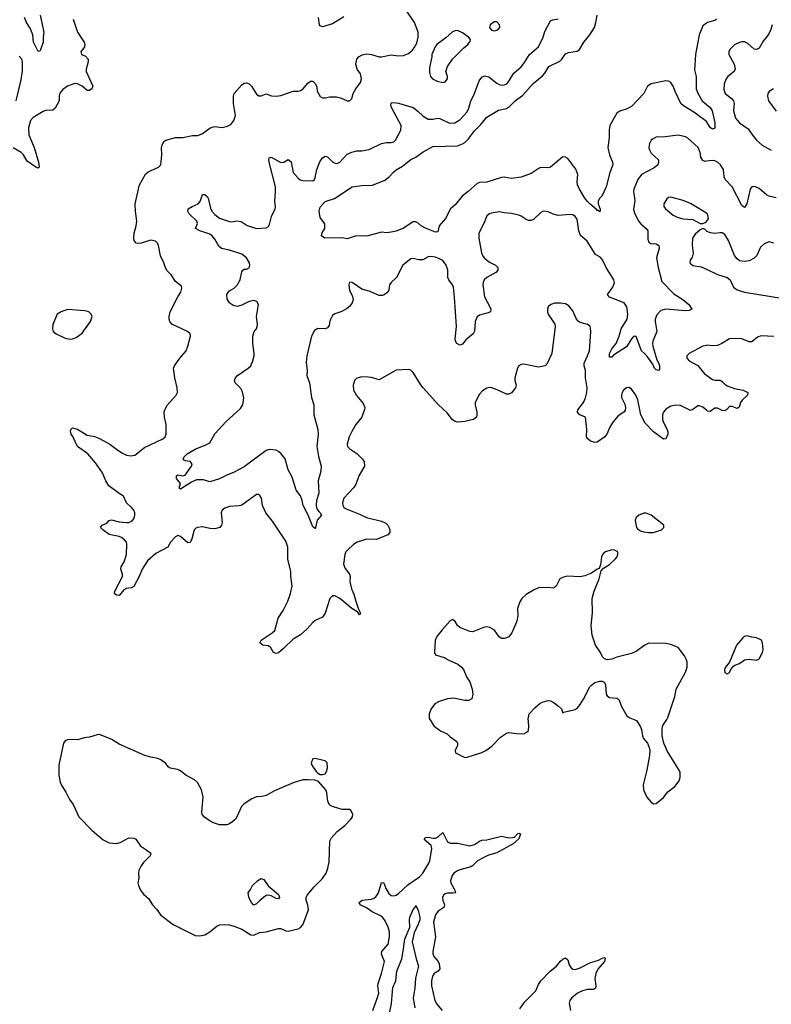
# Model space of a CAD drawing. Header units: inches. Extents: x 2057696 to 2160536, y 827480 to 1016834.
# Tile 96 of 256: x 2104399 to 2110530, y 877659 to 885693. Entities that reach past the tile are written whole.
import ezdxf

# ---------------------------------------------------------------- set-up
doc = ezdxf.new("R2010")
doc.units = ezdxf.units.IN
doc.header["$MEASUREMENT"] = 0
for name, color, linetype in [('C1807', 7, 'Continuous'), ('C1808', 7, 'Continuous'), ('C1818', 7, 'Continuous')]:
    doc.layers.add(name, color=color, linetype=linetype)

msp = doc.modelspace()

# ---------------------------------------------------------------- linework, layer by layer
at = {"layer": 'C1807', "color": 5}
for points, elevation in [([(2107738.6, 880000), (2107738.8, 879990), (2107778.8, 879930), (2107830.3, 879890.3), (2107885.2, 879865.2), (2107910, 879841), (2107963.5, 879803.5), (2107971, 879790), (2107971, 879770), (2107952, 879730), (2107954, 879710), (2108030, 879674), (2108050, 879676.3), (2108170, 879714.4), (2108202.7, 879730), (2108250, 879764.9), (2108321.3, 879838.7), (2108370, 879873), (2108390, 879876.4), (2108452, 879868), (2108510, 879867.3), (2108530, 879876), (2108550, 879894), (2108552, 879928), (2108546.6, 879990), (2108548.9, 880000)], 420), ([(2109370.7, 880000), (2109376.2, 879996.2), (2109430, 879975.5), (2109459.3, 879930), (2109470, 879902), (2109478, 879850), (2109488.6, 879828.6), (2109519.1, 879790), (2109534, 879754), (2109538.4, 879730), (2109537.1, 879690), (2109515.3, 879570), (2109485.3, 879450), (2109488.5, 879410), (2109515.5, 879350), (2109548.7, 879308.7), (2109570, 879294), (2109590, 879297.3), (2109650, 879348), (2109686, 879394), (2109743.9, 879436.1), (2109777.2, 879482.8), (2109787, 879510), (2109787, 879550), (2109779.5, 879570), (2109682, 879722), (2109652, 879790), (2109640.7, 879850), (2109640.7, 879910), (2109646.2, 879933.8), (2109677.2, 879982.8), (2109684.7, 880000)], 420), ([(2107280.4, 877610), (2107323.7, 877730), (2107327.9, 877750), (2107320.7, 877810), (2107323.2, 877830), (2107350.5, 877910), (2107374, 878010), (2107355, 878055), (2107351.2, 878070), (2107353.7, 878090), (2107403.5, 878150), (2107415, 878210), (2107414.4, 878250), (2107406.1, 878290), (2107380.2, 878340.2), (2107358, 878370), (2107342, 878382), (2107273.6, 878413.6), (2107227.3, 878447.3), (2107176.2, 878470), (2107166.9, 878490), (2107193.2, 878510), (2107270, 878518.5), (2107290, 878524.4), (2107304.4, 878535.6), (2107326, 878570), (2107350, 878654.4), (2107370, 878650.6), (2107385, 878605), (2107410, 878562.3), (2107430, 878548.3), (2107450, 878545.6), (2107470, 878550.2), (2107490, 878563.6), (2107564.7, 878635.3), (2107661.2, 878698.8), (2107686.8, 878730), (2107735.9, 878810), (2107743.7, 878830), (2107760.3, 878930), (2107755.2, 878955.2), (2107715.1, 878990), (2107699.5, 879010), (2107710, 879019.3), (2107730, 879022.3), (2107770, 879014), (2107790, 879015), (2107813.2, 879026.8), (2107850, 879060.4), (2107880.2, 879000.2), (2107890, 878986.4), (2107910, 878975.3), (2107970, 878973.4), (2108070, 878953.1), (2108110, 878963.2), (2108149.8, 878990.2), (2108170, 878998.5), (2108210, 879001.7), (2108330, 879030.3), (2108390, 879019), (2108420.1, 879019.9), (2108435.7, 879024.3), (2108459.3, 879050), (2108470, 879054.9), (2108482.8, 879050), (2108471.3, 879010), (2108423.1, 878970), (2108290, 878895.7), (2108223.5, 878876.5), (2108168.7, 878850), (2108130, 878826.4), (2108091.6, 878788.4), (2108078.7, 878781.3), (2107990, 878757.7), (2107970, 878749.7), (2107941.7, 878730), (2107926, 878710), (2107912.4, 878670), (2107915.8, 878650), (2107948.4, 878590), (2107952.7, 878570), (2107934.4, 878565.6), (2107890, 878567.6), (2107870, 878561.7), (2107855.3, 878550), (2107848.9, 878530), (2107850.2, 878510), (2107863.6, 878470), (2107859, 878450), (2107810, 878418), (2107790, 878389.6), (2107774.2, 878330), (2107791.6, 878210), (2107770.2, 878090), (2107770.2, 878070), (2107776.9, 878050), (2107811.9, 878010), (2107820.2, 877990), (2107825.4, 877950), (2107812.6, 877930), (2107779.6, 877910), (2107765, 877890), (2107757.4, 877850), (2107758.9, 877810), (2107786.3, 877690), (2107801.5, 877661.5), (2107844.6, 877610)], 380), ([(2107403.1, 877516.9), (2107432.9, 877667.1), (2107443.1, 877796.9), (2107466.9, 877850), (2107476.5, 877930), (2107515.1, 878030), (2107528.1, 878091.9), (2107540.7, 878190), (2107582, 878290), (2107577.7, 878350), (2107581.7, 878370), (2107610, 878434), (2107626.5, 878453.5), (2107630, 878464.7), (2107650, 878424.7), (2107662.6, 878370), (2107662.3, 878350), (2107650, 878312.3), (2107617.1, 878242.9), (2107601.7, 878170), (2107633.3, 878030), (2107653.1, 877970), (2107628.3, 877871.7), (2107622.8, 877790), (2107608.4, 877710), (2107622, 877630)], 360), ([(2108478.2, 877621.8), (2108520.4, 877679.6), (2108610.4, 877769.6), (2108630, 877822), (2108650, 877851.5), (2108726.9, 877930), (2108779.1, 877970), (2108810, 878010.3), (2108830, 878028.7), (2108850, 878039.3), (2108870, 878022.8), (2108881.9, 877981.8), (2108896.4, 877956.4), (2108910, 877946.7), (2108930, 877944.5), (2108970, 877956.3), (2109050, 877998.3), (2109121.6, 878018.4), (2109150, 878036.5), (2109170, 878040.7), (2109174.9, 878034.9), (2109170.3, 878010), (2109114.3, 877945.7), (2109097.3, 877910), (2109091.6, 877870), (2109099.2, 877810), (2109097, 877790), (2109078.5, 877781.5), (2109030, 877779.1), (2108990, 877768.6), (2108949.2, 877750), (2108901.1, 877710), (2108887.7, 877690), (2108882.2, 877670), (2108891.3, 877610)], 380)]:
    msp.add_lwpolyline(points, dxfattribs=dict(at, elevation=elevation))
at = {"layer": 'C1807', "color": 5, "elevation": 420}
for points in [[(2105050, 879861.2), (2105030, 879859.3), (2104970, 879838.4), (2104926, 879834), (2104870, 879816), (2104819.8, 879820.2), (2104790, 879817.2), (2104770.9, 879809.1), (2104758, 879790), (2104717.3, 879610), (2104719.1, 879530), (2104730, 879472), (2104742.8, 879442.8), (2104776.3, 879390), (2104806.8, 879330), (2104834.8, 879290), (2104882.8, 879190), (2104990, 879078.8), (2105080.9, 879000.9), (2105130, 878977.3), (2105189.1, 878970.9), (2105220.2, 878979.8), (2105290, 879018), (2105330, 879016), (2105346.4, 879006.4), (2105387.3, 878947.3), (2105410, 878936), (2105470, 878892), (2105464.7, 878870), (2105410, 878815.3), (2105390, 878788), (2105371, 878750), (2105367.3, 878730), (2105370.8, 878690), (2105364, 878650), (2105367.7, 878630), (2105384.9, 878590), (2105410, 878558.8), (2105450, 878522.8), (2105482, 878470), (2105515.1, 878435.1), (2105550, 878387.7), (2105650.5, 878310.5), (2105830, 878220.7), (2105870, 878217.3), (2105910, 878227.3), (2105950, 878250.6), (2106010, 878300.3), (2106031.7, 878308.3), (2106070, 878311.4), (2106110, 878307.2), (2106155, 878295), (2106211.8, 878271.8), (2106285.5, 878225.5), (2106310, 878223.7), (2106355.8, 878244.2), (2106410, 878250.3), (2106510, 878278.9), (2106530, 878277), (2106570, 878258.4), (2106590, 878255.8), (2106670, 878274.9), (2106690, 878285.5), (2106710, 878307.3), (2106754.3, 878430), (2106750, 878468), (2106735.6, 878510), (2106735.6, 878530), (2106742.9, 878550), (2106801.7, 878618.3), (2106870, 878686.3), (2106899.4, 878730), (2106913.2, 878770), (2106922.7, 878822.7), (2106928.3, 878991.7), (2106943.3, 879016.7), (2106989.7, 879070.3), (2107050, 879117.3), (2107101.2, 879170), (2107113.2, 879190), (2107115.3, 879210), (2107100.2, 879240.2), (2107088.9, 879248.9), (2107030, 879249), (2107010, 879254), (2106950, 879273.2), (2106930, 879284), (2106913.8, 879313.8), (2106904.8, 879384.8), (2106896, 879410), (2106837, 879477), (2106807, 879487), (2106751.7, 879491.7), (2106710, 879489.7), (2106630, 879467.1), (2106477.8, 879402.2), (2106410, 879364.2), (2106374.2, 879354.2), (2106330, 879351.5), (2106287.1, 879332.9), (2106227.2, 879292.8), (2106207.2, 879272.8), (2106171.7, 879188.3), (2106160.5, 879170), (2106139.1, 879150), (2106110, 879131.8), (2106090, 879125.1), (2106030, 879124.5), (2105979.3, 879139.3), (2105952.7, 879152.7), (2105905.9, 879185.9), (2105888.8, 879208.8), (2105884.8, 879230), (2105895.8, 879350), (2105881.7, 879410), (2105849.7, 879470), (2105826, 879490), (2105753.6, 879530), (2105710, 879565.6), (2105690, 879576.2), (2105625.4, 879585.4), (2105610, 879597.2), (2105590, 879625.2), (2105550, 879655.1), (2105525.8, 879665.8), (2105470, 879675.1), (2105419, 879690), (2105210, 879782), (2105150, 879820.9)], [(2106810, 879665.2), (2106790, 879662), (2106777.3, 879630), (2106782, 879610), (2106818.5, 879558.5), (2106827.7, 879547.7), (2106850, 879534.8), (2106870, 879534), (2106890, 879541), (2106901.5, 879558.5), (2106909.5, 879590), (2106906, 879630), (2106890, 879646), (2106878, 879650)], [(2106510, 878519), (2106490, 878523.7), (2106450, 878543.7), (2106430, 878549.3), (2106413.7, 878546.3), (2106399.8, 878540.2), (2106362, 878510), (2106330, 878478), (2106310, 878468), (2106289.2, 878489.2), (2106268.7, 878530), (2106264, 878570), (2106283.1, 878596.9), (2106298, 878630), (2106342, 878670), (2106370, 878684.7), (2106390, 878678), (2106427.1, 878627.1), (2106510, 878556), (2106518.8, 878530)]]:
    msp.add_lwpolyline(points, close=True, dxfattribs=at)
at = {"layer": 'C1808', "color": 5}
for points, elevation in [([(2110000, 882506.7), (2109970, 882530.9), (2109941.6, 882541.6), (2109930, 882543.1), (2109890, 882512.2), (2109870, 882504.4), (2109790, 882544.4), (2109750, 882548.2), (2109710, 882540.5), (2109670, 882515.1), (2109650, 882489.6), (2109642.3, 882470), (2109641.9, 882430), (2109650, 882405.7), (2109680.9, 882350), (2109685.7, 882330), (2109685, 882310), (2109670, 882274), (2109650, 882271), (2109570, 882331.6), (2109501.7, 882401.7), (2109466.2, 882470), (2109441.1, 882590), (2109426, 882630), (2109390, 882678), (2109370, 882691.8), (2109350, 882689.5), (2109324.9, 882670), (2109312.4, 882650), (2109307.2, 882630), (2109308.8, 882610), (2109334.8, 882554.8), (2109341.7, 882530), (2109336.7, 882503.3), (2109326, 882490), (2109280.2, 882459.8), (2109236.5, 882410), (2109211.8, 882368.2), (2109189.2, 882310.8), (2109172.2, 882290), (2109110, 882246.6), (2109090, 882244), (2109055.2, 882255.2), (2109032.5, 882272.5), (2109021.3, 882290), (2109024.2, 882350), (2109015.6, 882450), (2108967.8, 882467.8), (2108948.9, 882490), (2108953.1, 882510), (2108998.4, 882570), (2109013.7, 882606.3), (2109024.8, 882650), (2109027.2, 882690), (2109013.2, 882770), (2109015, 882830), (2109002.5, 882870), (2109002.2, 882890), (2109031.9, 882950), (2109045.6, 882990), (2109057.7, 883150), (2109056.1, 883176.1), (2109051.1, 883191.1), (2109030, 883207.3), (2108970, 883221.8), (2108953.6, 883233.6), (2108940.4, 883250), (2108910, 883317.2), (2108878, 883358), (2108850, 883375.1), (2108810, 883381.3), (2108760.7, 883379.3), (2108731, 883370), (2108710.7, 883350), (2108705.5, 883330), (2108703.8, 883310), (2108710.5, 883290), (2108764.9, 883210), (2108766, 883190), (2108738.4, 882970), (2108698, 882882), (2108684.7, 882870), (2108630, 882856.9), (2108510, 882882.9), (2108490, 882880.9), (2108470.4, 882869.6), (2108460.5, 882850), (2108438, 882770), (2108438, 882750), (2108448.2, 882710), (2108443, 882690), (2108410.2, 882649.8), (2108390, 882636.9), (2108370, 882636.3), (2108294.2, 882674.2), (2108250, 882689.7), (2108230, 882691.1), (2108210, 882686.3), (2108175.3, 882664.7), (2108150, 882637), (2108115.2, 882570), (2108114, 882550), (2108128.6, 882491.4), (2108128.9, 882470), (2108124.9, 882450), (2108099.5, 882430), (2108030, 882413.9), (2107970, 882409.9), (2107950, 882414.6), (2107930, 882428.5), (2107885.5, 882485.5), (2107815.1, 882550), (2107690, 882689.2), (2107670, 882713.2), (2107610, 882814), (2107590, 882833.2), (2107570, 882839), (2107470, 882832.7), (2107330, 882754), (2107270, 882773.3), (2107242.4, 882777.6), (2107190, 882778), (2107150, 882769), (2107130.7, 882749.3), (2107120.5, 882710), (2107122, 882670), (2107146.3, 882626.3), (2107202, 882562), (2107214.9, 882530), (2107212.8, 882512.8), (2107188.7, 882450), (2107140.3, 882390), (2107107.3, 882332.7), (2107086.7, 882290), (2107070.3, 882230), (2107074.4, 882210), (2107091.3, 882191.3), (2107150, 882152.2), (2107194, 882110), (2107209, 882089), (2107211.5, 882050), (2107165.7, 881970), (2107143.6, 881910), (2107124.7, 881875.3), (2107043.6, 881790), (2107031.7, 881750), (2107034.9, 881730), (2107046.7, 881710), (2107061, 881701), (2107170, 881657.8), (2107227.3, 881630), (2107350, 881600.4), (2107384.9, 881584.9), (2107400.7, 881570), (2107410, 881551.3), (2107418, 881530), (2107418, 881510), (2107400.7, 881490), (2107310, 881452.8), (2107230, 881453.6), (2107150.9, 881429.1), (2107121.3, 881410), (2107077.6, 881370), (2107059.5, 881350), (2107050.3, 881330), (2107040.3, 881250), (2107055.1, 881215.1), (2107090.4, 881170), (2107095.3, 881150), (2107092.7, 881110), (2107106.2, 881050), (2107125.7, 881005.7), (2107139.8, 880950), (2107162.2, 880882.2), (2107178.4, 880850), (2107177.3, 880842.7), (2107170, 880838), (2107158.5, 880858.5), (2107107.9, 880887.9), (2107010, 880970.6), (2106970, 880991.7), (2106950, 880992.2), (2106930, 880971.6), (2106890.2, 880849.9), (2106870, 880817.4), (2106810.1, 880789.9), (2106790, 880775.3), (2106740.7, 880719.3), (2106690, 880672.8), (2106630, 880637.4), (2106550, 880561.3), (2106510, 880528.2), (2106490, 880520.5), (2106470, 880529.6), (2106447.8, 880567.8), (2106430, 880584.7), (2106382, 880590), (2106359.3, 880610), (2106369.6, 880630), (2106458.4, 880690), (2106479.6, 880710), (2106508.2, 880810), (2106547.3, 880872.7), (2106585.3, 880950), (2106607.7, 881010), (2106621.4, 881070), (2106609.8, 881150), (2106610.9, 881190), (2106587.3, 881290), (2106586, 881390), (2106570, 881439), (2106461.2, 881601.2), (2106406.6, 881670), (2106379.6, 881730), (2106372.3, 881790), (2106359.3, 881810), (2106350, 881818), (2106330, 881818), (2106210, 881731.2), (2106190, 881725.4), (2106110, 881720.4), (2106071.7, 881708.3), (2106050.6, 881690), (2106041.6, 881670), (2106050.4, 881590.4), (2106045.5, 881570), (2106030.8, 881550), (2105990, 881539.6), (2105950, 881542.4), (2105890, 881555.1), (2105850.3, 881549.7), (2105836.5, 881543.5), (2105825.7, 881534.3), (2105819.3, 881520.7), (2105804, 881456), (2105790, 881427), (2105770, 881424), (2105710, 881477.6), (2105690, 881483.6), (2105670, 881474), (2105630.2, 881429.8), (2105608.7, 881390), (2105510, 881336.9), (2105441.5, 881278.5), (2105397.2, 881210), (2105373.2, 881150), (2105330, 881069.6), (2105310, 881057.7), (2105267, 881053), (2105250, 881040.4), (2105210, 880994.3), (2105190, 880998.9), (2105172, 881010), (2105174, 881030), (2105237.4, 881150), (2105238.7, 881170), (2105223.5, 881210), (2105228, 881230), (2105250.8, 881269.2), (2105269.8, 881330), (2105274.4, 881414.4), (2105270.6, 881430), (2105255.3, 881450), (2105230, 881466.9), (2105210, 881475.3), (2105130, 881492.2), (2105077.7, 881530), (2105058.7, 881550), (2105072.7, 881570), (2105110, 881584.2), (2105130, 881606), (2105147.4, 881612.6), (2105210, 881596.3), (2105269.4, 881589.4), (2105290, 881591.1), (2105315.8, 881604.2), (2105330, 881620.4), (2105339.2, 881650), (2105339.1, 881670), (2105329.8, 881689.8), (2105310, 881713.6), (2105270.8, 881750.8), (2105245.4, 881805.4), (2105210, 881826.6), (2105127.1, 881890), (2105100.9, 881930), (2105074.7, 881994.7), (2105016.9, 882076.9), (2104954.5, 882150), (2104871.1, 882210), (2104832.5, 882292.5), (2104818.7, 882310), (2104813.3, 882330), (2104816.2, 882350), (2104830, 882362.4), (2104870, 882352.6), (2104950, 882303.1), (2105010, 882291.8), (2105050, 882275.6), (2105135.8, 882230), (2105199.6, 882179.6), (2105237.1, 882157.1), (2105270, 882140.2), (2105305.6, 882134.4), (2105338.9, 882141.1), (2105417.6, 882202.4), (2105567.3, 882272.7), (2105585.6, 882290), (2105595.1, 882310), (2105593.6, 882390), (2105580.5, 882450), (2105578.4, 882490), (2105582.9, 882510), (2105605.1, 882550), (2105676, 882630), (2105687, 882650), (2105683.6, 882690), (2105664, 882770), (2105653.3, 882850), (2105661.6, 882870), (2105705.1, 882930), (2105757, 882990), (2105771.4, 883028.6), (2105792, 883110), (2105789.5, 883129.5), (2105769.2, 883150), (2105640.7, 883210), (2105624.2, 883230), (2105618, 883250), (2105618, 883270), (2105627.1, 883310), (2105688.9, 883431.1), (2105714.5, 883470), (2105723.1, 883503.1), (2105719, 883519), (2105670, 883557.2), (2105635.6, 883610), (2105603.5, 883643.5), (2105587.6, 883667.6), (2105575.1, 883710), (2105546.5, 883766.5), (2105531.1, 883850), (2105522, 883870), (2105506.4, 883886.4), (2105470, 883892.8), (2105389.6, 883869.6), (2105370, 883866.3), (2105350, 883869.6), (2105333.6, 883890), (2105331.1, 883911.1), (2105333.7, 883950), (2105349.7, 884010), (2105355.1, 884050), (2105342.7, 884130), (2105341.5, 884190), (2105375.6, 884344.4), (2105426.3, 884433.7), (2105448.5, 884451.5), (2105531, 884489), (2105549.6, 884510), (2105557.8, 884590), (2105556.9, 884650), (2105563.3, 884676.7), (2105578, 884702), (2105590, 884710.6), (2105670, 884730.4), (2105730, 884730.4), (2105810, 884748.4), (2105851.3, 884748.7), (2105890, 884764.9), (2105950, 884808), (2105970, 884817.1), (2105990, 884820.5), (2106050, 884812.7), (2106094.9, 884825.1), (2106122, 884838), (2106146.6, 884870), (2106158.4, 884910), (2106142, 885010), (2106143.5, 885070), (2106149.7, 885090), (2106210, 885162), (2106230, 885175.5), (2106250, 885177.1), (2106270.6, 885170), (2106291.3, 885151.3), (2106330, 885084.4), (2106350, 885072.7), (2106370, 885073), (2106410, 885088), (2106452.3, 885072.3), (2106490, 885068.4), (2106530, 885074.9), (2106630, 885108.4), (2106670, 885110.4), (2106690, 885116.4), (2106711.2, 885128.8), (2106750, 885176.3), (2106770, 885190.6), (2106790, 885190.8), (2106813.4, 885170), (2106822.5, 885142.5), (2106824.9, 885110), (2106850, 885064.9), (2106870, 885055.5), (2106890, 885054.9), (2106930, 885064.4), (2106982.8, 885062.8), (2107016.1, 885056.1), (2107070, 885030.8), (2107090, 885031), (2107109.4, 885050.6), (2107119.5, 885090), (2107139.7, 885130), (2107178.3, 885181.7), (2107187.6, 885210), (2107177.8, 885250), (2107152.3, 885290), (2107139.7, 885330), (2107149.7, 885370), (2107167.7, 885392.3), (2107193.1, 885406.9), (2107230, 885414), (2107270, 885407.9), (2107330, 885390.4), (2107350, 885390.4), (2107430, 885406.7), (2107490, 885397.6), (2107530, 885400.3), (2107570, 885417.4), (2107599.3, 885440.7), (2107617.8, 885462.2), (2107637.5, 885502.5), (2107649.7, 885550), (2107649.7, 885590), (2107618.5, 885670), (2107551.5, 885771.5)], 380), ([(2104836.3, 885696.3), (2104871.8, 885590), (2104925.7, 885510), (2104931.8, 885490), (2104928.6, 885471.4), (2104898.8, 885430), (2104904.7, 885410), (2104935.6, 885395.6), (2104957.1, 885370), (2104957.6, 885350), (2104940.3, 885290), (2104942.3, 885270), (2104996.1, 885150), (2104988.7, 885130), (2104970, 885115.1), (2104950, 885116.4), (2104910, 885151), (2104870, 885169.7), (2104850, 885171.1), (2104790, 885149.7), (2104750, 885123), (2104725.4, 885094.6), (2104720.3, 885070), (2104721.1, 885030), (2104688.4, 884970), (2104670, 884955.8), (2104610, 884952), (2104590, 884942.5), (2104510, 884896.2), (2104486.2, 884870), (2104470.2, 884809.8), (2104473.4, 884753.4), (2104518.4, 884650), (2104554, 884530), (2104559.1, 884490), (2104550, 884482), (2104530, 884488.3), (2104459.8, 884539.8), (2104431, 884590), (2104411.1, 884610), (2104346.3, 884646.3)], 380), ([(2104567.4, 885730), (2104597, 885590), (2104590.3, 885550), (2104590, 885508.7), (2104570, 885446), (2104563.6, 885436.4), (2104550, 885434), (2104512.7, 885510), (2104505.6, 885570), (2104483.7, 885623.7), (2104454.7, 885670), (2104439.8, 885710)], 360), ([(2110000, 884538.1), (2109990, 884536.9), (2109970, 884543.6), (2109955.1, 884570), (2109949.8, 884610), (2109933.7, 884650), (2109850, 884727.1), (2109830, 884737.7), (2109770, 884751.3), (2109663.8, 884736.2), (2109590, 884734.3), (2109560.6, 884719.4), (2109550, 884709.3), (2109537.2, 884682.8), (2109531.8, 884650), (2109536, 884630), (2109550, 884604.4), (2109610.5, 884550), (2109610, 884528), (2109604, 884510), (2109574.7, 884485.3), (2109471.2, 884428.8), (2109441.1, 884390), (2109408.7, 884310), (2109407, 884290), (2109416.7, 884216.7), (2109405.3, 884145.3), (2109416.5, 884110), (2109450, 884047), (2109466.1, 884026.1), (2109509.6, 883989.6), (2109522.2, 883970), (2109523.4, 883903.4), (2109530, 883878.4), (2109547.9, 883867.9), (2109590, 883862.9), (2109611.6, 883850), (2109615.9, 883830), (2109594.1, 883750), (2109608, 883670), (2109638, 883558), (2109735.9, 883455.9), (2109808, 883410), (2109856.3, 883370), (2109881, 883330), (2109859.9, 883320.1), (2109830, 883318), (2109670, 883332), (2109630, 883321), (2109596.3, 883283.7), (2109582, 883250), (2109581.2, 883230), (2109596, 883150), (2109564.4, 883070), (2109560.8, 883050), (2109562.7, 883030), (2109596.7, 882916.7), (2109610, 882894), (2109616.9, 882870), (2109618.3, 882841.7), (2109610, 882829.6), (2109590, 882835.1), (2109577, 882850), (2109562.4, 882882.4), (2109521.3, 882941.3), (2109496.3, 882970), (2109470, 882991.3), (2109427.7, 883107.7), (2109408.5, 883110), (2109390, 883089.6), (2109350, 883023.5), (2109243.2, 882956.8), (2109230, 882938.4), (2109210, 882939), (2109211.1, 882970), (2109230, 883007), (2109265.4, 883050), (2109289.8, 883110), (2109304.2, 883170), (2109354.3, 883250), (2109359.5, 883290), (2109350.6, 883350.6), (2109330, 883383), (2109209.4, 883430), (2109193.6, 883450), (2109238, 883510), (2109249.6, 883550), (2109244.2, 883570), (2109182, 883670), (2109153.9, 883733.9), (2109134.2, 883754.2), (2109096.6, 883776.6), (2109026.9, 883886.9), (2108973.4, 883933.4), (2108960.3, 883970), (2108945.5, 884065.5), (2108930, 884088), (2108910, 884099.7), (2108890, 884104.4), (2108790, 884094.5), (2108750, 884105.1), (2108710, 884124.5), (2108670, 884132), (2108650, 884120.9), (2108590, 884062), (2108570, 884055.6), (2108550, 884055.6), (2108530, 884062.4), (2108489.8, 884089.8), (2108470, 884097.8), (2108410, 884111.6), (2108350, 884116.1), (2108310, 884126), (2108244.5, 884115.5), (2108230, 884109.6), (2108210, 884092.3), (2108185.2, 884030), (2108144.2, 883950), (2108144, 883910), (2108166.4, 883790), (2108173.6, 883770), (2108190, 883746.7), (2108230, 883715.5), (2108280.5, 883690), (2108300.4, 883670), (2108300.4, 883650), (2108283.8, 883630), (2108208.2, 883590), (2108187, 883570), (2108178.7, 883550), (2108176.5, 883530), (2108190, 883430.8), (2108234, 883350), (2108241.6, 883330), (2108239.1, 883310), (2108219.7, 883300.3), (2108150, 883282.7), (2108131, 883269), (2108113.8, 883230), (2108107.8, 883152.2), (2108097, 883130), (2108039.1, 883080.9), (2108010, 883045.6), (2107990, 883037), (2107965.2, 883050), (2107954.5, 883070), (2107951.6, 883090), (2107961.1, 883190), (2107946.9, 883430), (2107936.5, 883510), (2107929.8, 883530), (2107899.8, 883570), (2107891.9, 883590), (2107890.7, 883650), (2107877.8, 883690), (2107850, 883727.1), (2107830, 883740.3), (2107790, 883754), (2107750, 883760.4), (2107730, 883756.9), (2107686.5, 883733.5), (2107654.5, 883734.5), (2107610, 883745.6), (2107590, 883741.6), (2107525.5, 883690), (2107471.7, 883588.3), (2107430, 883549.2), (2107416.3, 883530), (2107410.6, 883489.4), (2107402.8, 883470), (2107372.3, 883447.7), (2107357.6, 883442.4), (2107330, 883442.9), (2107250, 883477.6), (2107190, 883493.2), (2107110, 883549.4), (2107090, 883551.3), (2107082.6, 883530), (2107085.4, 883505.4), (2107090, 883486), (2107114.2, 883434.2), (2107118, 883410), (2107110, 883384), (2107088.2, 883351.8), (2107065.8, 883334.2), (2107027.9, 883312.1), (2106970, 883292.7), (2106950, 883279), (2106930, 883235.3), (2106923.4, 883196.6), (2106910, 883179.5), (2106890, 883171.5), (2106830, 883172.8), (2106803.5, 883156.5), (2106778.3, 883110), (2106740.2, 882950), (2106736.7, 882896.7), (2106745.2, 882830), (2106742.7, 882790), (2106762.6, 882730), (2106779, 882610), (2106798.7, 882550), (2106797.4, 882470), (2106830.3, 882350), (2106834, 882310), (2106822, 882210), (2106836.6, 882130), (2106858.5, 882050), (2106856.9, 882010), (2106834.6, 881930), (2106840.2, 881830), (2106820.8, 881770), (2106816.9, 881730), (2106823.2, 881703.2), (2106839, 881679), (2106850.3, 881670), (2106860.7, 881650), (2106824.4, 881610), (2106810, 881538), (2106805.6, 881545.6), (2106790, 881554), (2106753.3, 881650), (2106711.6, 881730), (2106704, 881770), (2106690, 881809.3), (2106655.6, 881855.6), (2106620.7, 881960.7), (2106590, 882021.2), (2106563.9, 882110), (2106531.3, 882151.3), (2106510, 882169.8), (2106490, 882179.8), (2106433.3, 882186.7), (2106410, 882176.9), (2106230, 882046), (2106150, 882001.6), (2106090, 881978), (2106030, 881947.6), (2105950, 881923), (2105897.3, 881937.3), (2105842.1, 881937.9), (2105801, 881919), (2105710, 881863.7), (2105701.2, 881870), (2105711.8, 881910), (2105677.2, 881950), (2105677.2, 881970), (2105690, 881979.1), (2105730, 881970.7), (2105750, 881977.3), (2105800.9, 882050), (2105806, 882070), (2105790, 882089.2), (2105752.7, 882092.7), (2105740.2, 882100.2), (2105734, 882110), (2105743.7, 882130), (2105766, 882150), (2105831.5, 882190), (2105917, 882223), (2105950, 882241.3), (2105990, 882312.7), (2106084.2, 882415.8), (2106200.4, 882519.6), (2106219.4, 882550), (2106226.4, 882606.4), (2106217.5, 882657.5), (2106204.1, 882684.1), (2106158, 882730), (2106152, 882750), (2106159.6, 882770), (2106176.3, 882790), (2106263, 882850), (2106284, 882870), (2106300.3, 882910), (2106311.6, 882950), (2106311.7, 882970), (2106300.3, 883050), (2106300.3, 883110), (2106312.1, 883147.9), (2106329.7, 883170), (2106337.6, 883190), (2106339.8, 883210), (2106331.1, 883270), (2106347, 883370), (2106334, 883394), (2106310, 883402), (2106270, 883393.6), (2106210, 883362.9), (2106172.9, 883352.9), (2106140.1, 883360.1), (2106110, 883382.7), (2106092.3, 883412.3), (2106089.8, 883450), (2106096.1, 883463.9), (2106110, 883480.3), (2106150, 883501.1), (2106174.2, 883525.8), (2106197.7, 883570), (2106210, 883636), (2106219.3, 883650), (2106230, 883656.4), (2106250, 883658.4), (2106271, 883669), (2106277.4, 883690), (2106273.5, 883710), (2106249.7, 883750), (2106210, 883779.4), (2106110, 883811.4), (2106045.2, 883825.2), (2106023.9, 883843.9), (2105990, 883902), (2105968.2, 883930), (2105950, 883942.4), (2105869.2, 883970), (2105834, 883990), (2105849.6, 884030), (2105845.1, 884050), (2105782.9, 884110), (2105769.5, 884130), (2105772.7, 884150), (2105806, 884170), (2105856.2, 884190), (2105871.3, 884210), (2105890, 884266.8), (2105910, 884266), (2105930, 884247.7), (2105935.8, 884235.8), (2105954.6, 884154.6), (2105967.1, 884130), (2105990, 884102.8), (2106030, 884072.9), (2106110, 884045.7), (2106130, 884044.4), (2106170, 884052.7), (2106206.6, 884046.6), (2106254.9, 884014.9), (2106330, 883990.3), (2106410, 883994), (2106430, 884006), (2106438, 884022), (2106453.2, 884086.8), (2106482, 884150), (2106485.4, 884170), (2106479.8, 884210), (2106486.8, 884290), (2106484.5, 884330), (2106434.5, 884530), (2106431.6, 884548.4), (2106435.5, 884564.5), (2106450, 884570.4), (2106530, 884528.5), (2106554, 884530), (2106590, 884553.4), (2106612.4, 884532.4), (2106630, 884447.3), (2106670, 884400.5), (2106687.3, 884387.3), (2106710, 884380.4), (2106790, 884379.1), (2106802.7, 884390), (2106810, 884404.7), (2106823.1, 884470), (2106846.9, 884533.1), (2106870, 884566), (2106890, 884579.3), (2106910, 884572.7), (2106950, 884532.7), (2106970, 884521.6), (2106990, 884520.5), (2107010, 884530.5), (2107070, 884594.9), (2107107.3, 884612.8), (2107150, 884622.6), (2107190, 884622.6), (2107250, 884633.7), (2107350, 884683.8), (2107390, 884690.4), (2107430, 884690.4), (2107450, 884697.1), (2107464.5, 884710), (2107508.8, 884791.2), (2107511.6, 884830), (2107433.5, 884970), (2107426.3, 884993.7), (2107430, 885014), (2107450, 885017.6), (2107488.2, 885011.8), (2107610, 884977.4), (2107647.7, 884947.7), (2107690, 884904.6), (2107730, 884882), (2107770, 884880.2), (2107810, 884888.3), (2107826.5, 884886.5), (2107906, 884850), (2107948.5, 884851.5), (2107990, 884874.6), (2108050, 884940.3), (2108063.5, 884970), (2108078.5, 885030), (2108102.9, 885077.1), (2108147.3, 885192.7), (2108170, 885222.6), (2108190, 885233.8), (2108226.2, 885226.2), (2108290, 885175.6), (2108310, 885163.1), (2108330, 885157.4), (2108350, 885160.3), (2108371.6, 885170), (2108389.8, 885190.2), (2108430, 885255.8), (2108490, 885308.8), (2108517.6, 885342.4), (2108556.3, 885410), (2108630, 885470.5), (2108668.5, 885550), (2108683.6, 885596.4), (2108730, 885682.8), (2108748, 885692), (2108790, 885698.7)], 360), ([(2107042.8, 885717.2), (2106950, 885659.5), (2106870, 885635.3), (2106850, 885642), (2106845.2, 885650), (2106837.2, 885710)], 380), ([(2110000, 884860.9), (2109991.1, 884871.1), (2109899, 884939), (2109813.6, 884990), (2109791.5, 885010), (2109746, 885105.9), (2109730.4, 885150.4), (2109710, 885179.3), (2109690, 885191.6), (2109670, 885195.3), (2109550, 885170.8), (2109520.4, 885150), (2109488.9, 885090), (2109392.7, 884987.3), (2109353.6, 884966.4), (2109294.2, 884945.8), (2109271.1, 884928.9), (2109212.2, 884830), (2109206.1, 884793.9), (2109206, 884730), (2109195.2, 884650), (2109211.2, 884591.2), (2109234.6, 884530), (2109236.5, 884510), (2109212.7, 884447.2), (2109181.6, 884330), (2109147.5, 884252.5), (2109124.7, 884230), (2109118, 884210), (2109118.8, 884190), (2109132.7, 884147.3), (2109134, 884130), (2109130, 884126), (2109116.4, 884136.4), (2109110, 884135.3), (2109104.8, 884144.8), (2109050, 884189.7), (2109030, 884208.3), (2109010, 884237.6), (2108966, 884310), (2108950, 884346), (2108946.6, 884370), (2108950.9, 884430), (2108934.5, 884474.5), (2108870, 884559.6), (2108850, 884572), (2108830, 884573.6), (2108730, 884489.6), (2108710, 884484.2), (2108653.7, 884486.3), (2108637.7, 884482.3), (2108570, 884438), (2108490, 884408), (2108410, 884398), (2108350, 884407.3), (2108330, 884405.1), (2108210, 884366.6), (2108150, 884363.9), (2108130, 884356), (2108057, 884290), (2108007.6, 884252.4), (2107950, 884182), (2107913.4, 884150), (2107873.4, 884070), (2107820.7, 884010), (2107810, 883962), (2107790, 883960.5), (2107710, 883991.2), (2107674.5, 884010), (2107650, 884034), (2107630, 884043.6), (2107610, 884043.6), (2107528.7, 883991.3), (2107470, 883967), (2107430, 883958), (2107390, 883955.1), (2107350, 883959.3), (2107230, 883925.6), (2107190, 883929.6), (2107134.4, 883925.6), (2107070, 883905.2), (2107030, 883914), (2106889.3, 883909.3), (2106862, 883930), (2106865.6, 883954.4), (2106888, 883990), (2106888.4, 884028.4), (2106850, 884078), (2106842, 884130), (2106850, 884162.8), (2106889.7, 884210), (2106966.3, 884233.7), (2107110, 884328.4), (2107190, 884340.9), (2107278.2, 884341.8), (2107377.5, 884382.5), (2107411.2, 884408.8), (2107447, 884450), (2107470, 884468.2), (2107522.4, 884497.6), (2107590, 884551.7), (2107629.8, 884570.3), (2107690, 884614.9), (2107770, 884659.1), (2107970, 884664.5), (2108010, 884678.9), (2108030, 884691.1), (2108060.2, 884719.8), (2108110, 884786.5), (2108161.8, 884838.2), (2108210, 884898.3), (2108305.2, 884954.8), (2108370, 884969.4), (2108395.3, 884984.7), (2108441.8, 885030), (2108503.1, 885076.9), (2108588.7, 885171.3), (2108664.7, 885235.3), (2108683.1, 885256.9), (2108715.4, 885310), (2108804.2, 885355.8), (2108820.4, 885370), (2108850, 885415.3), (2108874.4, 885425.6), (2108945.2, 885434.8), (2108966.6, 885450), (2109000.3, 885510), (2109050, 885569.1), (2109086.9, 885630), (2109099.9, 885670), (2109110.6, 885730)], 340), ([(2110000, 885664), (2109970, 885642.4), (2109941.5, 885570), (2109911, 885410), (2109903.7, 885283.7), (2109916.9, 885230), (2109917.8, 885130), (2109930, 885092.7), (2109967, 885030), (2110000, 885002)], 340), ([(2104371.2, 885030), (2104409.2, 885190), (2104422.2, 885270), (2104421.8, 885350), (2104415.9, 885370), (2104395.7, 885395.7)], 380), ([(2110000, 884115.5), (2109870, 884192.6), (2109810, 884216.9), (2109710, 884244.5), (2109690, 884240.9), (2109677.3, 884230), (2109653, 884190), (2109652.7, 884170), (2109666.4, 884150), (2109730, 884097.1), (2109760.6, 884080.6), (2109808.7, 884068.7), (2109890, 884062), (2109950, 884031), (2109970, 884031), (2109990, 884038), (2110000, 884047)], 380), ([(2110000, 883970.8), (2109990, 883982), (2109970, 883988.7), (2109950, 883978), (2109910, 883942.7), (2109886.4, 883910), (2109884, 883850), (2109892.7, 883787.3), (2109885.5, 883754.5), (2109867.3, 883730), (2109864, 883710), (2109870, 883702.8), (2109890, 883688.2), (2109957.7, 883677.7), (2110000, 883656.9)], 380), ([(2110000, 883035.3), (2109970, 883029.7), (2109859.1, 882970), (2109840.5, 882950), (2109841.6, 882930), (2109859.5, 882910), (2109930.1, 882870.1), (2109984.1, 882804.1), (2110000, 882792.8)], 380), ([(2109684.7, 880000), (2109695.3, 880024.7), (2109741.6, 880170), (2109754, 880230), (2109829.4, 880370), (2109842.7, 880410), (2109842.7, 880450), (2109839.3, 880470), (2109822.7, 880502.7), (2109770, 880569.3), (2109710, 880595.1), (2109670, 880602), (2109530, 880605.6), (2109497.3, 880590), (2109430, 880541.6), (2109390, 880522.9), (2109270, 880492.3), (2109230, 880476), (2109190, 880469.3), (2109170, 880477.2), (2109154.2, 880494.2), (2109137, 880530), (2109096.9, 880590), (2109068.3, 880670), (2109061.7, 880750), (2109072.4, 880852.4), (2109069.5, 880970), (2109085.1, 881030), (2109126.6, 881130), (2109143.1, 881196.9), (2109160.9, 881219.1), (2109210, 881248), (2109256, 881290), (2109272.7, 881310), (2109279, 881330), (2109278, 881350), (2109250, 881365.2), (2109230, 881366.6), (2109170, 881349.2), (2109154, 881330), (2109144.9, 881310), (2109136, 881244), (2109125.4, 881214.6), (2109110, 881208.7), (2109064.1, 881175.9), (2109010, 881154.5), (2108970, 881146), (2108868.5, 881151.5), (2108835.2, 881144.8), (2108806, 881130), (2108774.8, 881070), (2108760.7, 881059.3), (2108750, 881056), (2108710, 881059.5), (2108630, 881057), (2108590, 881038.7), (2108530, 881002.6), (2108495.3, 880970), (2108477.5, 880942.5), (2108460.3, 880890), (2108461.1, 880830), (2108453.5, 880786.5), (2108413, 880690), (2108390, 880659), (2108370.6, 880649.4), (2108350, 880643.7), (2108330, 880644.5), (2108310, 880658), (2108270.9, 880710.9), (2108233.3, 880733.3), (2108210, 880738.9), (2108190, 880737.7), (2108110, 880703.7), (2108090, 880699.3), (2108070, 880701.2), (2107990, 880732.7), (2107970, 880749.2), (2107950, 880784), (2107930, 880799), (2107910, 880789.2), (2107844.1, 880715.9), (2107800.7, 880659.3), (2107787.6, 880630), (2107783.8, 880530), (2107790, 880511.3), (2107870, 880486), (2107894.8, 880470), (2107973.5, 880433.5), (2108004, 880410), (2108018, 880390), (2108044, 880330), (2108070.6, 880290), (2108090.7, 880230), (2108096.3, 880190), (2108087.7, 880152.3), (2108062.5, 880137.5), (2108030, 880137.6), (2107936.6, 880156.6), (2107888.2, 880151.8), (2107820.7, 880130), (2107785.5, 880110), (2107755.5, 880070), (2107738, 880030), (2107738.6, 880000)], 420), ([(2108548.9, 880000), (2108556, 880030), (2108600.7, 880079.3), (2108644.2, 880115.8), (2108670, 880128), (2108710, 880137.3), (2108730, 880134.8), (2108750, 880123.8), (2108793.3, 880093.3), (2108817.3, 880070), (2108830, 880034), (2108836.4, 880043.6), (2108930, 880064.4), (2108950, 880078), (2108970, 880105.5), (2108999.1, 880150), (2109049.7, 880250), (2109059.5, 880260.5), (2109090, 880283.8), (2109130, 880297.1), (2109150, 880296.3), (2109167.7, 880287.7), (2109177.3, 880270), (2109183.8, 880190), (2109190, 880176), (2109210, 880162.8), (2109270, 880156), (2109286.8, 880146.8), (2109308, 880090), (2109352.4, 880012.4), (2109370.7, 880000)], 420)]:
    msp.add_lwpolyline(points, dxfattribs=dict(at, elevation=elevation))
for points, elevation in [([(2108290, 885675.3), (2108270, 885675.3), (2108238, 885650), (2108231.3, 885630), (2108247.1, 885607.1), (2108270, 885602.8), (2108290, 885607.3), (2108298, 885610), (2108315.3, 885630), (2108314, 885650)], 380), ([(2107970, 885604.5), (2107950, 885602.9), (2107930, 885594), (2107875.6, 885544.4), (2107801, 885490), (2107788.1, 885471.9), (2107760.5, 885410), (2107760.5, 885390), (2107742.5, 885302.5), (2107742.5, 885262.5), (2107750.7, 885230), (2107766.8, 885210), (2107804.7, 885190), (2107850, 885180.5), (2107870, 885185.5), (2107889.3, 885210), (2107889.3, 885230), (2107875.1, 885270), (2107889.4, 885310), (2107929.7, 885370.3), (2108019.4, 885460.6), (2108055.1, 885490), (2108073.6, 885513.6), (2108077.2, 885530), (2108059, 885550), (2108010, 885586.6)], 380), ([(2104790, 883327.6), (2104738, 883310), (2104706, 883290), (2104670, 883206), (2104666.8, 883170), (2104671.3, 883150), (2104698, 883130), (2104770, 883094.9), (2104810, 883086.7), (2104830, 883088.4), (2104860.5, 883099.5), (2104910, 883134), (2104977.2, 883230), (2104989.3, 883270), (2104981.2, 883290), (2104962, 883310), (2104930, 883317)], 420), ([(2109510, 881666.3), (2109490, 881666), (2109470, 881658.7), (2109450.3, 881649.7), (2109427.7, 881630), (2109420.5, 881610), (2109421.6, 881590), (2109430.4, 881550.4), (2109439.5, 881539.5), (2109463.4, 881523.4), (2109490, 881514.9), (2109528.5, 881508.5), (2109570, 881508.5), (2109633.2, 881530), (2109654, 881550), (2109654, 881570), (2109550, 881649.6)], 420)]:
    msp.add_lwpolyline(points, close=True, dxfattribs=dict(at, elevation=elevation))
at = {"layer": 'C1818', "color": 5}
for points, elevation in [([(2110082.9, 885697.1), (2110070, 885687.2), (2110009.3, 885670.7), (2110000, 885664)], 340), ([(2110537.6, 885650), (2110526.7, 885613.3), (2110507.8, 885572.2), (2110462.6, 885517.4), (2110430, 885460.9), (2110410, 885449.5), (2110390, 885452), (2110339.3, 885499.3), (2110310.9, 885510.9), (2110290, 885511), (2110270, 885507.2), (2110230, 885486.9), (2110190.4, 885450), (2110182, 885430), (2110182, 885410), (2110226.7, 885330), (2110233.7, 885290), (2110226.4, 885270), (2110175.8, 885230), (2110161.7, 885210), (2110146, 885170), (2110142.2, 885122.2), (2110153.7, 885090), (2110204.2, 885050), (2110220.8, 885030), (2110226.9, 885010), (2110222, 884950), (2110238.9, 884890), (2110270, 884850.4), (2110342.4, 884802.4), (2110375.3, 884750), (2110408.8, 884710), (2110455.8, 884670), (2110530, 884628.5)], 360), ([(2110547.3, 885130), (2110513.5, 885106.5), (2110501.6, 885090), (2110498.4, 885070), (2110508.2, 885030), (2110570, 884946)], 380), ([(2110000, 885002), (2110030, 884976.5), (2110047.4, 884950), (2110070, 884852), (2110070, 884808), (2110050, 884800.9), (2110034, 884810), (2110009.6, 884850), (2110000, 884860.9)], 340), ([(2110570, 884239.5), (2110510, 884253.1), (2110490, 884263.5), (2110430, 884316.8), (2110401.2, 884330), (2110390, 884332.7), (2110371.5, 884328.4), (2110357.4, 884310), (2110330, 884189.3), (2110310, 884160.9), (2110290, 884176.2), (2110210, 884329.7), (2110154, 884390), (2110145.4, 884410), (2110139.3, 884470), (2110115.8, 884510), (2110090, 884531.6), (2110070, 884540.8), (2110050, 884544.2), (2110000, 884538.1)], 360), ([(2110000, 884047), (2110010, 884056), (2110017, 884070), (2110009.3, 884110), (2110000, 884115.5)], 380), ([(2110550, 883869.4), (2110510, 883881.2), (2110470, 883861.2), (2110442.8, 883837.2), (2110410.4, 883770), (2110390, 883747), (2110350, 883726), (2110310, 883719.3), (2110270, 883726), (2110250, 883741.2), (2110230, 883769), (2110180.7, 883890), (2110150, 883939.6), (2110130, 883954), (2110110, 883955.1), (2110070, 883947.8), (2110033.6, 883953.6), (2110005.1, 883965.1), (2110000, 883970.8)], 380), ([(2110000, 883656.9), (2110090, 883612.7), (2110170.3, 883590.3), (2110193, 883570), (2110222, 883510), (2110250, 883488.4), (2110311.5, 883468.5), (2110630, 883418.4)], 380), ([(2110550, 883108.3), (2110445.9, 883114.1), (2110417, 883103), (2110370, 883065.8), (2110350, 883064.5), (2110290, 883087.7), (2110207.2, 883092.8), (2110190, 883088.3), (2110125.5, 883050), (2110090, 883034.7), (2110051, 883031), (2110003.9, 883036.1), (2110000, 883035.3)], 380), ([(2110000, 882792.8), (2110050, 882757.4), (2110070, 882751.4), (2110112, 882752.1), (2110130, 882742), (2110150, 882719.5), (2110170, 882706.9), (2110230, 882683.6), (2110301, 882670), (2110337.3, 882650), (2110336.3, 882630), (2110291.7, 882588.3), (2110279.6, 882570), (2110267.4, 882532.6), (2110250, 882519.6), (2110210, 882536.9), (2110190, 882538), (2110167.9, 882512.1), (2110150, 882501.1), (2110130, 882504.5), (2110090, 882523.5), (2110070, 882523.5), (2110030, 882496.8), (2110010, 882498.7), (2110000, 882506.7)], 380)]:
    msp.add_lwpolyline(points, dxfattribs=dict(at, elevation=elevation))
at = {"layer": 'C1818', "color": 5, "elevation": 420}
msp.add_lwpolyline([(2110330, 880666), (2110310, 880661.2), (2110298.8, 880650), (2110246.8, 880590), (2110188, 880452), (2110156, 880410), (2110146.8, 880390), (2110150, 880366.8), (2110170, 880356), (2110190, 880366), (2110203.2, 880396.8), (2110220.9, 880419.1), (2110232.7, 880427.3), (2110270, 880438.8), (2110310, 880471), (2110350, 880476), (2110410, 880467.7), (2110430, 880478), (2110459, 880530), (2110464.7, 880555.3), (2110459.3, 880610), (2110449, 880630), (2110410, 880649.3), (2110370, 880654.5)], close=True, dxfattribs=at)

doc.saveas('drawing.dxf')
